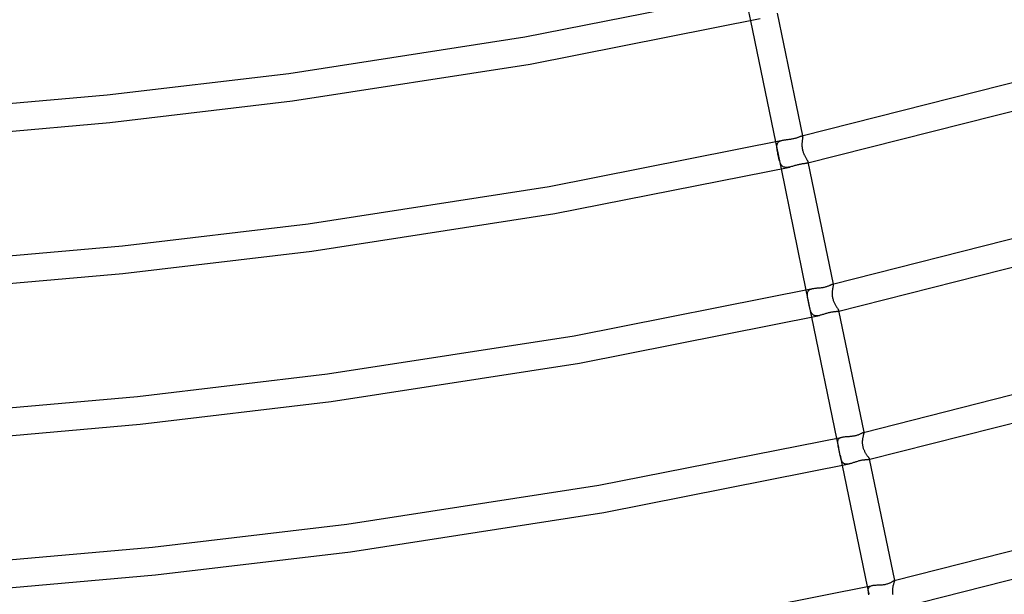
# Model space of a CAD drawing. Header units: millimetres. Extents: x -657 to 657, y -323 to 528.
# Tile 57 of 131: x 80 to 222, y -64 to 19. Entities that reach past the tile are written whole.
import ezdxf

# ---------------------------------------------------------------- set-up
doc = ezdxf.new("R2010")
doc.units = ezdxf.units.MM
doc.layers.add('HIDDEN', color=7, linetype='Continuous')
doc.layers.add('THICK', color=7, linetype='Continuous')

msp = doc.modelspace()

# ---------------------------------------------------------------- linework, layer by layer
at = {"layer": 'HIDDEN'}
for p, q in [((184.83, 22.71), (185.64, 18.79)), ((189.83, 1.42), (189.91, 1.46)), ((189.91, 1.46), (189.99, 1.49)), ((189.99, 1.49), (190.08, 1.53)), ((190.08, 1.53), (190.18, 1.55)), ((190.18, 1.55), (190.28, 1.58)), ((193.01, 2.19), (193.05, 2.19)), ((193.05, 2.19), (193.09, 2.19)), ((193.09, 1.46), (193.08, 1.36)), ((193.09, 2.19), (193.12, 2.19)), ((193.11, 1.56), (193.09, 1.46)), ((193.12, 1.66), (193.11, 1.56)), ((193.12, 2.19), (193.14, 2.17)), ((193.13, 1.75), (193.12, 1.66)), ((193.15, 1.83), (193.13, 1.75)), ((193.14, 2.22), (193.16, 2.12)), ((193.14, 2.17), (193.15, 2.15)), ((193.15, 2.15), (193.16, 2.12)), ((193.16, 1.9), (193.15, 1.83)), ((193.16, 2.12), (193.17, 2.08)), ((193.17, 2.03), (193.16, 1.97)), ((193.16, 1.97), (193.16, 1.9)), ((193.17, 2.08), (193.17, 2.03)), ((189.24, 1.35), (190.05, -2.57)), ((189.45, 0.64), (189.46, 0.73)), ((189.46, 0.54), (189.45, 0.64)), ((189.46, 0.82), (189.48, 0.91)), ((189.46, 0.73), (189.46, 0.82)), ((189.46, 0.44), (189.46, 0.54)), ((189.47, 0.34), (189.46, 0.44)), ((189.49, 0.24), (189.47, 0.34)), ((189.48, 0.91), (189.49, 0.99)), ((189.49, 0.99), (189.52, 1.06)), ((189.5, 0.13), (189.49, 0.24)), ((189.52, 0.02), (189.5, 0.13)), ((189.52, 1.06), (189.55, 1.13)), ((189.54, -0.1), (189.52, 0.02)), ((189.55, 1.13), (189.59, 1.2)), ((189.59, 1.2), (189.64, 1.26)), ((189.64, 1.26), (189.7, 1.32)), ((189.7, 1.32), (189.76, 1.37)), ((189.76, 1.37), (189.83, 1.42)), ((193.06, 1.04), (193.05, 0.93)), ((193.05, 0.93), (193.06, 0.82)), ((193.07, 1.25), (193.06, 1.14)), ((193.06, 1.14), (193.06, 1.04)), ((193.06, 0.82), (193.06, 0.7)), ((193.06, 0.7), (193.07, 0.59)), ((193.08, 1.36), (193.07, 1.25)), ((193.07, 0.59), (193.08, 0.47)), ((193.08, 0.47), (193.1, 0.36)), ((193.1, 0.36), (193.12, 0.24)), ((193.12, 0.24), (193.15, 0.13)), ((193.15, 0.13), (193.18, 0.01)), ((193.18, 0.01), (193.21, -0.1)), ((189.57, -0.21), (189.54, -0.1)), ((189.59, -0.34), (189.57, -0.21)), ((189.61, -0.46), (189.59, -0.34)), ((189.64, -0.58), (189.61, -0.46)), ((189.66, -0.71), (189.64, -0.58)), ((189.69, -0.83), (189.66, -0.71)), ((189.72, -0.95), (189.69, -0.83)), ((189.75, -1.07), (189.72, -0.95)), ((189.78, -1.19), (189.75, -1.07)), ((189.8, -1.3), (189.78, -1.19)), ((189.84, -1.41), (189.8, -1.3)), ((189.87, -1.51), (189.84, -1.41)), ((193.21, -0.1), (193.25, -0.21)), ((193.25, -0.21), (193.29, -0.31)), ((193.29, -0.31), (193.33, -0.41)), ((193.33, -0.41), (193.38, -0.51)), ((193.38, -0.51), (193.42, -0.6)), ((193.42, -0.6), (193.47, -0.69)), ((193.47, -0.69), (193.51, -0.78)), ((193.51, -0.78), (193.56, -0.86)), ((193.56, -0.86), (193.61, -0.94)), ((193.61, -0.94), (193.65, -1.02)), ((193.65, -1.02), (193.69, -1.09)), ((193.69, -1.09), (193.73, -1.16)), ((193.73, -1.16), (193.77, -1.23)), ((193.77, -1.23), (193.81, -1.29)), ((193.81, -1.29), (193.84, -1.35)), ((193.84, -1.35), (193.87, -1.41)), ((193.87, -1.41), (193.89, -1.46)), ((189.9, -1.61), (189.87, -1.51)), ((189.94, -1.71), (189.9, -1.61)), ((189.98, -1.8), (189.94, -1.71)), ((190.02, -1.88), (189.98, -1.8)), ((190.07, -1.96), (190.02, -1.88)), ((190.12, -2.03), (190.07, -1.96)), ((190.18, -2.1), (190.12, -2.03)), ((190.24, -2.16), (190.18, -2.1)), ((190.3, -2.21), (190.24, -2.16)), ((190.37, -2.25), (190.3, -2.21)), ((190.45, -2.29), (190.37, -2.25)), ((190.53, -2.31), (190.45, -2.29)), ((190.61, -2.33), (190.53, -2.31)), ((190.7, -2.35), (190.61, -2.33)), ((190.8, -2.35), (190.7, -2.35)), ((190.89, -2.35), (190.8, -2.35)), ((190.99, -2.34), (190.89, -2.35)), ((191.1, -2.33), (190.99, -2.34)), ((191.2, -2.31), (191.1, -2.33)), ((191.31, -2.29), (191.2, -2.31)), ((193.77, -1.74), (193.72, -1.75)), ((193.82, -1.72), (193.77, -1.74)), ((193.86, -1.7), (193.82, -1.72)), ((193.89, -1.68), (193.86, -1.7)), ((193.89, -1.46), (193.91, -1.5)), ((193.91, -1.65), (193.89, -1.68)), ((193.91, -1.5), (193.92, -1.54)), ((193.92, -1.62), (193.91, -1.65)), ((193.92, -1.54), (193.92, -1.58)), ((193.92, -1.58), (193.92, -1.62)), ((194.38, -19.86), (194.48, -19.83)), ((194.48, -19.83), (194.58, -19.8)), ((197.47, -19.81), (197.45, -19.91)), ((197.46, -19.16), (197.49, -19.16)), ((197.49, -19.71), (197.47, -19.81)), ((197.49, -19.16), (197.51, -19.16)), ((197.51, -19.62), (197.49, -19.71)), ((197.51, -19.16), (197.53, -19.16)), ((197.52, -19.54), (197.51, -19.62)), ((197.54, -19.47), (197.52, -19.54)), ((197.53, -19.16), (197.55, -19.17)), ((197.55, -19.4), (197.54, -19.47)), ((197.55, -19.14), (197.56, -19.21)), ((197.55, -19.17), (197.56, -19.19)), ((197.56, -19.34), (197.55, -19.4)), ((197.56, -19.19), (197.56, -19.21)), ((197.56, -19.21), (197.57, -19.24)), ((197.57, -19.24), (197.56, -19.29)), ((197.56, -19.29), (197.56, -19.34)), ((193.64, -20.01), (194.45, -23.93)), ((193.84, -20.53), (193.85, -20.44)), ((193.84, -20.62), (193.84, -20.53)), ((193.84, -20.71), (193.84, -20.62)), ((193.84, -20.81), (193.84, -20.71)), ((193.85, -20.92), (193.84, -20.81)), ((193.85, -20.44), (193.87, -20.36)), ((193.87, -21.01), (193.85, -20.92)), ((193.87, -20.36), (193.89, -20.28)), ((193.88, -21.11), (193.87, -21.01)), ((193.9, -21.21), (193.88, -21.11)), ((193.89, -20.28), (193.93, -20.21)), ((193.92, -21.31), (193.9, -21.21)), ((193.93, -20.21), (193.97, -20.14)), ((193.97, -20.14), (194.02, -20.08)), ((194.02, -20.08), (194.07, -20.02)), ((194.07, -20.02), (194.14, -19.97)), ((194.14, -19.97), (194.21, -19.93)), ((194.21, -19.93), (194.29, -19.89)), ((194.29, -19.89), (194.38, -19.86)), ((197.41, -20.33), (197.4, -20.43)), ((197.4, -20.43), (197.4, -20.54)), ((197.4, -20.54), (197.4, -20.65)), ((197.4, -20.65), (197.41, -20.77)), ((197.42, -20.12), (197.41, -20.22)), ((197.41, -20.22), (197.41, -20.33)), ((197.41, -20.77), (197.42, -20.89)), ((197.44, -20.01), (197.42, -20.12)), ((197.42, -20.89), (197.44, -21.01)), ((197.45, -19.91), (197.44, -20.01)), ((197.44, -21.01), (197.46, -21.13)), ((197.46, -21.13), (197.49, -21.26)), ((197.49, -21.26), (197.53, -21.38)), ((193.94, -21.42), (193.92, -21.31)), ((193.96, -21.53), (193.94, -21.42)), ((193.98, -21.65), (193.96, -21.53)), ((194.01, -21.76), (193.98, -21.65)), ((194.03, -21.89), (194.01, -21.76)), ((194.06, -22.01), (194.03, -21.89)), ((194.08, -22.13), (194.06, -22.01)), ((194.11, -22.25), (194.08, -22.13)), ((194.13, -22.36), (194.11, -22.25)), ((194.15, -22.47), (194.13, -22.36)), ((194.18, -22.58), (194.15, -22.47)), ((194.2, -22.68), (194.18, -22.58)), ((197.53, -21.38), (197.56, -21.49)), ((197.56, -21.49), (197.61, -21.6)), ((197.61, -21.6), (197.65, -21.71)), ((197.65, -21.71), (197.7, -21.81)), ((197.7, -21.81), (197.74, -21.91)), ((197.74, -21.91), (197.79, -22.01)), ((197.79, -22.01), (197.84, -22.1)), ((197.84, -22.1), (197.89, -22.19)), ((197.89, -22.19), (197.95, -22.27)), ((197.95, -22.27), (198, -22.35)), ((198, -22.35), (198.05, -22.43)), ((198.05, -22.43), (198.09, -22.5)), ((198.09, -22.5), (198.14, -22.57)), ((198.14, -22.57), (198.18, -22.64)), ((198.18, -22.64), (198.22, -22.7)), ((194.23, -22.78), (194.2, -22.68)), ((194.26, -22.87), (194.23, -22.78)), ((194.29, -22.97), (194.26, -22.87)), ((194.32, -23.05), (194.29, -22.97)), ((194.35, -23.14), (194.32, -23.05)), ((194.39, -23.22), (194.35, -23.14)), ((194.43, -23.3), (194.39, -23.22)), ((194.47, -23.37), (194.43, -23.3)), ((194.52, -23.43), (194.47, -23.37)), ((194.57, -23.49), (194.52, -23.43)), ((194.62, -23.54), (194.57, -23.49)), ((194.68, -23.59), (194.62, -23.54)), ((194.74, -23.63), (194.68, -23.59)), ((194.81, -23.66), (194.74, -23.63)), ((194.88, -23.69), (194.81, -23.66)), ((194.96, -23.71), (194.88, -23.69)), ((195.04, -23.72), (194.96, -23.71)), ((195.12, -23.73), (195.04, -23.72)), ((195.21, -23.73), (195.12, -23.73)), ((195.3, -23.72), (195.21, -23.73)), ((195.39, -23.71), (195.3, -23.72)), ((195.49, -23.7), (195.39, -23.71)), ((195.58, -23.68), (195.49, -23.7)), ((198.24, -23.08), (198.19, -23.1)), ((198.22, -22.7), (198.25, -22.76)), ((198.28, -23.06), (198.24, -23.08)), ((198.25, -22.76), (198.28, -22.81)), ((198.28, -22.81), (198.3, -22.86)), ((198.31, -23.04), (198.28, -23.06)), ((198.3, -22.86), (198.32, -22.9)), ((198.33, -23.01), (198.31, -23.04)), ((198.32, -22.9), (198.33, -22.94)), ((198.33, -22.94), (198.34, -22.98)), ((198.34, -22.98), (198.33, -23.01)), ((201.85, -41.09), (201.83, -41.18)), ((201.87, -41), (201.85, -41.09)), ((201.89, -40.91), (201.87, -41)), ((201.91, -40.84), (201.89, -40.91)), ((201.9, -40.51), (201.92, -40.51)), ((201.93, -40.77), (201.91, -40.84)), ((201.92, -40.51), (201.93, -40.51)), ((201.93, -40.51), (201.94, -40.51)), ((201.94, -40.71), (201.93, -40.77)), ((201.94, -40.51), (201.95, -40.52)), ((201.96, -40.65), (201.94, -40.71)), ((201.95, -40.52), (201.96, -40.53)), ((201.96, -40.5), (201.96, -40.54)), ((201.96, -40.53), (201.96, -40.54)), ((201.96, -40.54), (201.97, -40.57)), ((201.97, -40.57), (201.96, -40.61)), ((201.96, -40.61), (201.96, -40.65)), ((198.05, -41.37), (198.32, -42.69)), ((198.22, -41.89), (198.23, -41.81)), ((198.22, -41.98), (198.22, -41.89)), ((198.22, -42.08), (198.22, -41.98)), ((198.23, -42.18), (198.22, -42.08)), ((198.23, -41.81), (198.24, -41.73)), ((198.25, -42.28), (198.23, -42.18)), ((198.24, -41.73), (198.26, -41.65)), ((198.26, -42.34), (198.25, -42.28)), ((198.26, -41.65), (198.29, -41.58)), ((198.27, -42.41), (198.26, -42.34)), ((198.28, -42.48), (198.27, -42.41)), ((198.29, -42.55), (198.28, -42.48)), ((198.29, -41.58), (198.32, -41.51)), ((198.32, -41.51), (198.36, -41.45)), ((198.36, -41.45), (198.42, -41.4)), ((198.42, -41.4), (198.47, -41.35)), ((198.47, -41.35), (198.54, -41.3)), ((198.54, -41.3), (198.62, -41.27)), ((198.62, -41.27), (198.7, -41.23)), ((198.7, -41.23), (198.79, -41.21)), ((198.79, -41.21), (198.88, -41.18)), ((201.75, -41.75), (201.74, -41.84)), ((201.74, -41.84), (201.74, -41.93)), ((201.74, -41.93), (201.74, -42.02)), ((201.74, -42.02), (201.75, -42.12)), ((201.76, -41.66), (201.75, -41.75)), ((201.75, -42.12), (201.76, -42.22)), ((201.77, -41.49), (201.76, -41.58)), ((201.76, -41.58), (201.76, -41.66)), ((201.76, -42.22), (201.77, -42.32)), ((201.79, -41.38), (201.77, -41.49)), ((201.77, -42.32), (201.78, -42.42)), ((201.78, -42.42), (201.8, -42.52)), ((201.81, -41.28), (201.79, -41.38)), ((201.8, -42.52), (201.83, -42.62)), ((201.83, -41.18), (201.81, -41.28)), ((198.31, -42.62), (198.29, -42.55)), ((198.32, -42.69), (198.31, -42.62)), ((198.35, -42.81), (198.32, -42.69)), ((198.37, -42.93), (198.35, -42.81)), ((198.4, -43.05), (198.37, -42.93)), ((198.43, -43.18), (198.4, -43.05)), ((198.45, -43.3), (198.43, -43.18)), ((198.48, -43.43), (198.45, -43.3)), ((198.5, -43.55), (198.48, -43.43)), ((198.53, -43.68), (198.5, -43.55)), ((198.55, -43.8), (198.53, -43.68)), ((198.57, -43.9), (198.55, -43.8)), ((198.55, -43.8), (198.86, -45.28)), ((198.6, -44), (198.57, -43.9)), ((201.83, -42.62), (201.86, -42.72)), ((201.86, -42.72), (201.89, -42.81)), ((201.89, -42.81), (201.92, -42.91)), ((201.92, -42.91), (201.96, -43)), ((201.96, -43), (202, -43.09)), ((202, -43.09), (202.04, -43.18)), ((202.04, -43.18), (202.08, -43.27)), ((202.08, -43.27), (202.13, -43.36)), ((202.13, -43.36), (202.18, -43.44)), ((202.18, -43.44), (202.23, -43.52)), ((202.23, -43.52), (202.27, -43.59)), ((202.27, -43.59), (202.32, -43.67)), ((202.32, -43.67), (202.37, -43.74)), ((202.37, -43.74), (202.42, -43.81)), ((202.42, -43.81), (202.46, -43.87)), ((202.46, -43.87), (202.51, -43.93)), ((202.51, -43.93), (202.55, -43.99)), ((198.62, -44.1), (198.6, -44)), ((198.64, -44.19), (198.62, -44.1)), ((198.67, -44.28), (198.64, -44.19)), ((198.69, -44.37), (198.67, -44.28)), ((198.72, -44.45), (198.69, -44.37)), ((198.75, -44.53), (198.72, -44.45)), ((198.78, -44.61), (198.75, -44.53)), ((198.82, -44.68), (198.78, -44.61)), ((198.86, -44.75), (198.82, -44.68)), ((198.9, -44.81), (198.86, -44.75)), ((198.94, -44.87), (198.9, -44.81)), ((198.99, -44.92), (198.94, -44.87)), ((199.04, -44.96), (198.99, -44.92)), ((199.1, -45), (199.04, -44.96)), ((199.16, -45.04), (199.1, -45)), ((199.23, -45.06), (199.16, -45.04)), ((199.3, -45.08), (199.23, -45.06)), ((199.37, -45.1), (199.3, -45.08)), ((199.44, -45.1), (199.37, -45.1)), ((199.52, -45.11), (199.44, -45.1)), ((199.61, -45.1), (199.52, -45.11)), ((199.69, -45.09), (199.61, -45.1)), ((199.78, -45.08), (199.69, -45.09)), ((199.87, -45.06), (199.78, -45.08)), ((202.55, -43.99), (202.59, -44.05)), ((202.59, -44.05), (202.62, -44.1)), ((202.62, -44.1), (202.65, -44.15)), ((202.68, -44.43), (202.64, -44.44)), ((202.65, -44.15), (202.68, -44.19)), ((202.68, -44.19), (202.71, -44.23)), ((202.71, -44.42), (202.68, -44.43)), ((202.71, -44.23), (202.72, -44.27)), ((202.73, -44.4), (202.71, -44.42)), ((202.72, -44.27), (202.74, -44.3)), ((202.74, -44.38), (202.73, -44.4)), ((202.74, -44.3), (202.75, -44.33)), ((202.75, -44.36), (202.74, -44.38)), ((202.75, -44.33), (202.75, -44.36)), ((206.24, -62.34), (206.22, -62.43)), ((206.27, -62.25), (206.24, -62.34)), ((206.29, -62.17), (206.27, -62.25)), ((206.32, -62.1), (206.29, -62.17)), ((206.34, -62.04), (206.32, -62.1)), ((206.33, -61.86), (206.34, -61.86)), ((206.34, -61.86), (206.35, -61.86)), ((206.35, -61.98), (206.34, -62.04)), ((206.35, -61.86), (206.36, -61.86)), ((206.36, -61.94), (206.35, -61.98)), ((206.36, -61.86), (206.36, -61.87)), ((206.36, -61.86), (206.37, -61.88)), ((206.36, -61.87), (206.36, -61.87)), ((206.36, -61.87), (206.37, -61.88)), ((206.37, -61.91), (206.36, -61.94)), ((206.37, -61.88), (206.37, -61.91)), ((202.46, -62.72), (202.68, -63.79)), ((202.61, -63.15), (202.62, -63.07)), ((202.61, -63.24), (202.61, -63.15)), ((202.61, -63.33), (202.61, -63.24)), ((202.62, -63.43), (202.61, -63.33)), ((202.62, -63.07), (202.64, -62.99)), ((202.63, -63.53), (202.62, -63.43)), ((202.65, -63.64), (202.63, -63.53)), ((202.64, -62.99), (202.67, -62.92)), ((202.65, -63.66), (202.65, -63.64)), ((202.66, -63.69), (202.65, -63.66)), ((202.66, -63.71), (202.66, -63.69)), ((202.67, -63.74), (202.66, -63.71)), ((202.67, -62.92), (202.7, -62.85)), ((202.67, -63.76), (202.67, -63.74)), ((202.68, -63.79), (202.67, -63.76)), ((202.7, -62.85), (202.75, -62.79)), ((202.75, -62.79), (202.8, -62.74)), ((202.8, -62.74), (202.86, -62.69)), ((202.86, -62.69), (202.93, -62.65)), ((202.93, -62.65), (203.01, -62.61)), ((203.01, -62.61), (203.1, -62.58)), ((203.1, -62.58), (203.2, -62.56)), ((206.09, -63.12), (206.08, -63.21)), ((206.08, -63.21), (206.08, -63.3)), ((206.08, -63.3), (206.08, -63.4)), ((206.08, -63.4), (206.08, -63.49)), ((206.08, -63.49), (206.09, -63.59)), ((206.1, -63.03), (206.09, -63.12)), ((206.09, -63.59), (206.1, -63.69)), ((206.11, -62.95), (206.1, -63.03)), ((206.1, -63.69), (206.11, -63.79)), ((206.12, -62.86), (206.11, -62.95)), ((206.14, -62.75), (206.12, -62.86)), ((206.16, -62.64), (206.14, -62.75)), ((206.19, -62.53), (206.16, -62.64)), ((206.22, -62.43), (206.19, -62.53)), ((202.7, -63.9), (202.68, -63.79)), ((206.11, -63.79), (206.13, -63.88))]:
    msp.add_line(p, q, dxfattribs=at)
at = {"layer": 'THICK'}
for p, q in [((153.15, 16.45), (185.99, 22.96)), ((189.5, 19.86), (193.14, 2.22)), ((153.94, 12.53), (187.05, 19.1)), ((185.64, 18.79), (189.24, 1.35)), ((119.18, 11.19), (153.15, 16.45)), ((119.71, 7.23), (153.94, 12.53)), ((193.02, 2.19), (233.36, 12.44)), ((93.05, 8.09), (119.18, 11.19)), ((193.72, -1.75), (234.37, 8.57)), ((66.53, 5.76), (93.05, 8.09)), ((93.45, 4.11), (119.71, 7.23)), ((66.81, 1.77), (93.45, 4.11)), ((156.69, -5.08), (190.28, 1.58)), ((190.28, 1.58), (190.38, 1.6)), ((190.38, 1.6), (190.49, 1.62)), ((190.49, 1.62), (190.61, 1.64)), ((190.61, 1.64), (190.72, 1.65)), ((190.72, 1.65), (190.84, 1.66)), ((190.84, 1.66), (190.96, 1.68)), ((190.96, 1.68), (191.08, 1.69)), ((191.08, 1.69), (191.2, 1.71)), ((191.2, 1.71), (191.32, 1.72)), ((191.32, 1.72), (191.44, 1.74)), ((191.44, 1.74), (191.56, 1.76)), ((191.56, 1.76), (191.67, 1.77)), ((191.67, 1.77), (191.79, 1.8)), ((191.79, 1.8), (191.9, 1.82)), ((191.9, 1.82), (192.01, 1.85)), ((192.01, 1.85), (192.12, 1.87)), ((192.12, 1.87), (192.22, 1.9)), ((192.22, 1.9), (192.32, 1.93)), ((192.32, 1.93), (192.41, 1.96)), ((192.41, 1.96), (192.5, 2)), ((192.5, 2), (192.58, 2.03)), ((192.58, 2.03), (192.66, 2.06)), ((192.66, 2.06), (192.73, 2.09)), ((192.73, 2.09), (192.8, 2.11)), ((192.8, 2.11), (192.86, 2.14)), ((192.86, 2.14), (192.92, 2.16)), ((192.92, 2.16), (192.97, 2.18)), ((192.97, 2.18), (193.01, 2.19)), ((157.47, -9), (191.31, -2.29)), ((190.05, -2.57), (193.64, -20.01)), ((191.43, -2.26), (191.31, -2.29)), ((191.55, -2.23), (191.43, -2.26)), ((191.68, -2.2), (191.55, -2.23)), ((191.8, -2.16), (191.68, -2.2)), ((191.93, -2.12), (191.8, -2.16)), ((192.05, -2.09), (191.93, -2.12)), ((192.18, -2.05), (192.05, -2.09)), ((192.3, -2.01), (192.18, -2.05)), ((192.43, -1.98), (192.3, -2.01)), ((192.55, -1.95), (192.43, -1.98)), ((192.67, -1.92), (192.55, -1.95)), ((192.78, -1.9), (192.67, -1.92)), ((192.89, -1.88), (192.78, -1.9)), ((192.99, -1.86), (192.89, -1.88)), ((193.09, -1.84), (192.99, -1.86)), ((193.19, -1.83), (193.09, -1.84)), ((193.28, -1.82), (193.19, -1.83)), ((193.37, -1.81), (193.28, -1.82)), ((193.45, -1.8), (193.37, -1.81)), ((193.53, -1.79), (193.45, -1.8)), ((193.6, -1.78), (193.53, -1.79)), ((193.66, -1.77), (193.6, -1.78)), ((193.72, -1.75), (193.66, -1.77)), ((193.92, -1.54), (197.55, -19.14)), ((121.96, -10.46), (156.69, -5.08)), ((122.49, -14.42), (157.47, -9)), ((197.46, -19.16), (238.7, -8.68)), ((95.23, -13.62), (121.96, -10.46)), ((198.19, -23.1), (239.73, -12.55)), ((68.1, -16.01), (95.23, -13.62)), ((95.32, -17.64), (122.49, -14.42)), ((67.74, -20.05), (95.32, -17.64)), ((160.25, -26.6), (194.58, -19.8)), ((194.58, -19.8), (194.68, -19.78)), ((194.68, -19.78), (194.79, -19.77)), ((194.79, -19.77), (194.9, -19.75)), ((194.9, -19.75), (195.01, -19.74)), ((195.01, -19.74), (195.13, -19.73)), ((195.13, -19.73), (195.25, -19.71)), ((195.25, -19.71), (195.37, -19.7)), ((195.37, -19.7), (195.49, -19.69)), ((195.49, -19.69), (195.61, -19.68)), ((195.61, -19.68), (195.73, -19.67)), ((195.73, -19.67), (195.85, -19.65)), ((195.85, -19.65), (195.97, -19.64)), ((195.97, -19.64), (196.09, -19.62)), ((196.09, -19.62), (196.2, -19.6)), ((196.2, -19.6), (196.32, -19.57)), ((196.32, -19.57), (196.43, -19.55)), ((196.43, -19.55), (196.53, -19.52)), ((196.53, -19.52), (196.63, -19.49)), ((196.63, -19.49), (196.73, -19.46)), ((196.73, -19.46), (196.83, -19.42)), ((196.83, -19.42), (196.91, -19.39)), ((196.91, -19.39), (197, -19.36)), ((197, -19.36), (197.08, -19.32)), ((197.08, -19.32), (197.15, -19.29)), ((197.15, -19.29), (197.21, -19.26)), ((197.21, -19.26), (197.28, -19.23)), ((197.28, -19.23), (197.33, -19.21)), ((197.33, -19.21), (197.38, -19.19)), ((197.38, -19.19), (197.42, -19.17)), ((197.42, -19.17), (197.46, -19.16)), ((161.02, -30.53), (195.58, -23.68)), ((194.45, -23.93), (198.05, -41.37)), ((195.69, -23.65), (195.58, -23.68)), ((195.8, -23.62), (195.69, -23.65)), ((195.92, -23.59), (195.8, -23.62)), ((196.03, -23.55), (195.92, -23.59)), ((196.15, -23.52), (196.03, -23.55)), ((196.26, -23.48), (196.15, -23.52)), ((196.38, -23.44), (196.26, -23.48)), ((196.5, -23.41), (196.38, -23.44)), ((196.61, -23.37), (196.5, -23.41)), ((196.73, -23.34), (196.61, -23.37)), ((196.85, -23.31), (196.73, -23.34)), ((196.96, -23.28), (196.85, -23.31)), ((197.07, -23.25), (196.96, -23.28)), ((197.19, -23.23), (197.07, -23.25)), ((197.29, -23.21), (197.19, -23.23)), ((197.4, -23.19), (197.29, -23.21)), ((197.5, -23.18), (197.4, -23.19)), ((197.6, -23.16), (197.5, -23.18)), ((197.69, -23.15), (197.6, -23.16)), ((197.78, -23.14), (197.69, -23.15)), ((197.86, -23.14), (197.78, -23.14)), ((197.94, -23.13), (197.86, -23.14)), ((198.01, -23.12), (197.94, -23.13)), ((198.08, -23.11), (198.01, -23.12)), ((198.14, -23.11), (198.08, -23.11)), ((198.19, -23.1), (198.14, -23.11)), ((198.33, -22.94), (201.96, -40.5)), ((124.74, -32.1), (160.25, -26.6)), ((125.28, -36.07), (161.02, -30.53)), ((201.9, -40.51), (244.04, -29.8)), ((97.41, -35.34), (124.74, -32.1)), ((202.65, -44.44), (245.08, -33.66)), ((69.67, -37.78), (97.41, -35.34)), ((97.81, -39.32), (125.28, -36.07)), ((69.95, -41.77), (97.81, -39.32)), ((199.54, -41.11), (199.66, -41.1)), ((199.66, -41.1), (199.78, -41.09)), ((199.78, -41.09), (199.9, -41.08)), ((199.9, -41.08), (200.02, -41.07)), ((200.02, -41.07), (200.15, -41.06)), ((200.15, -41.06), (200.27, -41.05)), ((200.27, -41.05), (200.39, -41.03)), ((200.39, -41.03), (200.5, -41.02)), ((200.5, -41.02), (200.62, -41)), ((200.62, -41), (200.73, -40.97)), ((200.73, -40.97), (200.85, -40.94)), ((200.85, -40.94), (200.96, -40.91)), ((200.96, -40.91), (201.07, -40.88)), ((201.07, -40.88), (201.18, -40.84)), ((201.18, -40.84), (201.27, -40.8)), ((201.27, -40.8), (201.37, -40.77)), ((201.37, -40.77), (201.45, -40.73)), ((201.45, -40.73), (201.53, -40.69)), ((201.53, -40.69), (201.6, -40.65)), ((201.6, -40.65), (201.67, -40.62)), ((201.67, -40.62), (201.73, -40.59)), ((201.73, -40.59), (201.78, -40.56)), ((201.78, -40.56), (201.83, -40.54)), ((201.83, -40.54), (201.87, -40.52)), ((201.87, -40.52), (201.9, -40.51)), ((163.8, -48.13), (198.88, -41.18)), ((198.88, -41.18), (198.98, -41.16)), ((198.98, -41.16), (199.09, -41.15)), ((199.09, -41.15), (199.2, -41.13)), ((199.2, -41.13), (199.31, -41.12)), ((199.31, -41.12), (199.42, -41.11)), ((199.42, -41.11), (199.54, -41.11)), ((164.56, -52.06), (199.87, -45.06)), ((198.86, -45.28), (202.46, -62.72)), ((199.97, -45.04), (199.87, -45.06)), ((200.07, -45.01), (199.97, -45.04)), ((200.18, -44.98), (200.07, -45.01)), ((200.28, -44.95), (200.18, -44.98)), ((200.39, -44.91), (200.28, -44.95)), ((200.49, -44.87), (200.39, -44.91)), ((200.6, -44.84), (200.49, -44.87)), ((200.71, -44.8), (200.6, -44.84)), ((200.82, -44.76), (200.71, -44.8)), ((200.93, -44.73), (200.82, -44.76)), ((201.04, -44.69), (200.93, -44.73)), ((201.15, -44.66), (201.04, -44.69)), ((201.26, -44.63), (201.15, -44.66)), ((201.37, -44.6), (201.26, -44.63)), ((201.47, -44.57), (201.37, -44.6)), ((201.58, -44.55), (201.47, -44.57)), ((201.68, -44.53), (201.58, -44.55)), ((201.77, -44.52), (201.68, -44.53)), ((201.87, -44.51), (201.77, -44.52)), ((201.96, -44.5), (201.87, -44.51)), ((202.04, -44.49), (201.96, -44.5)), ((202.12, -44.48), (202.04, -44.49)), ((202.2, -44.48), (202.12, -44.48)), ((202.27, -44.47), (202.2, -44.48)), ((202.34, -44.47), (202.27, -44.47)), ((202.4, -44.47), (202.34, -44.47)), ((202.46, -44.46), (202.4, -44.47)), ((202.51, -44.46), (202.46, -44.46)), ((202.56, -44.46), (202.51, -44.46)), ((202.61, -44.45), (202.56, -44.46)), ((202.64, -44.44), (202.61, -44.45)), ((202.75, -44.33), (206.36, -61.86)), ((127.53, -53.75), (163.8, -48.13)), ((206.33, -61.86), (249.73, -50.82)), ((128.06, -57.71), (164.56, -52.06)), ((99.59, -57.06), (127.53, -53.75)), ((207.09, -65.79), (250.42, -54.78)), ((71.24, -59.56), (99.59, -57.06)), ((99.99, -61.04), (128.06, -57.71)), ((71.52, -63.55), (99.99, -61.04)), ((205.15, -62.38), (205.27, -62.35)), ((205.27, -62.35), (205.38, -62.32)), ((205.38, -62.32), (205.49, -62.28)), ((205.49, -62.28), (205.59, -62.24)), ((205.59, -62.24), (205.69, -62.2)), ((205.69, -62.2), (205.78, -62.16)), ((205.78, -62.16), (205.87, -62.12)), ((205.87, -62.12), (205.95, -62.08)), ((205.95, -62.08), (206.02, -62.04)), ((206.02, -62.04), (206.08, -62)), ((206.08, -62), (206.14, -61.96)), ((206.14, -61.96), (206.19, -61.93)), ((206.19, -61.93), (206.24, -61.91)), ((206.24, -61.91), (206.28, -61.88)), ((206.28, -61.88), (206.31, -61.87)), ((206.31, -61.87), (206.33, -61.86)), ((167.36, -69.66), (203.2, -62.56)), ((203.2, -62.56), (203.3, -62.54)), ((203.3, -62.54), (203.41, -62.53)), ((203.41, -62.53), (203.52, -62.51)), ((203.52, -62.51), (203.64, -62.5)), ((203.64, -62.5), (203.76, -62.5)), ((203.76, -62.5), (203.88, -62.49)), ((203.88, -62.49), (204.01, -62.49)), ((204.01, -62.49), (204.14, -62.48)), ((204.14, -62.48), (204.26, -62.48)), ((204.26, -62.48), (204.39, -62.47)), ((204.39, -62.47), (204.52, -62.47)), ((204.52, -62.47), (204.65, -62.45)), ((204.65, -62.45), (204.78, -62.44)), ((204.78, -62.44), (204.9, -62.42)), ((204.9, -62.42), (205.03, -62.4)), ((205.03, -62.4), (205.15, -62.38))]:
    msp.add_line(p, q, dxfattribs=at)

doc.saveas('drawing.dxf')
